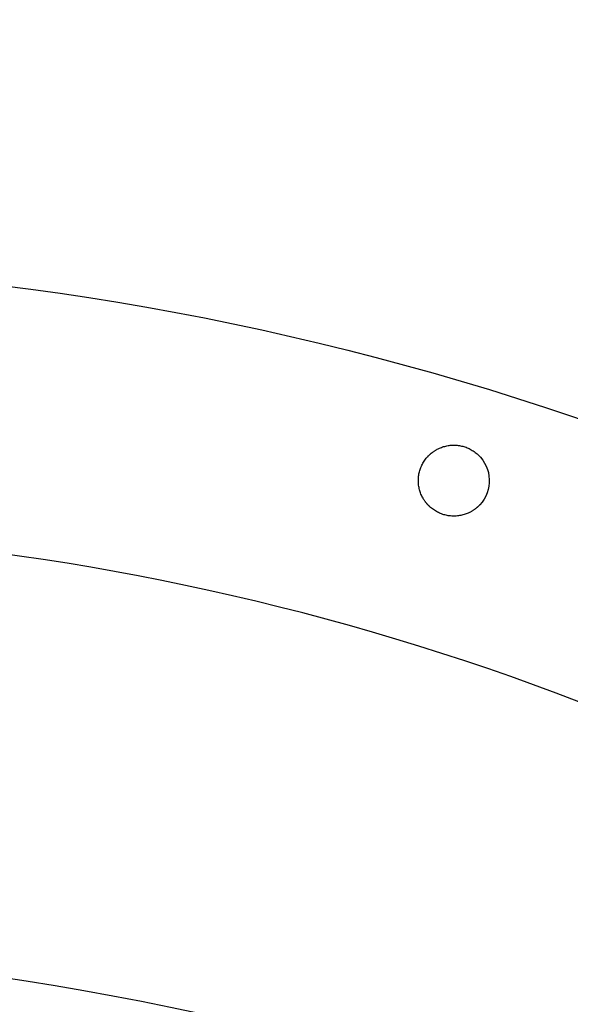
# Model space of a CAD drawing. Extents: x 22 to 270, y 37 to 166.
# Tile 9 of 14: x 177 to 208, y 111 to 166. Entities that reach past the tile are written whole.
import ezdxf

# ---------------------------------------------------------------- set-up
doc = ezdxf.new("R2010")
doc.units = 0
doc.layers.get('0').update_dxf_attribs({"linetype": 'CONTINUOUS'})

msp = doc.modelspace()

# ---------------------------------------------------------------- linework, layer by layer
at = {"color": 3}
for points in [[(64.926162, 123.686818), (125.952315, 166.417885), (208.395406, 161.375479), (263.759208, 111.525581)], [(64.926162, 123.686818), (125.952315, 166.417885), (208.395406, 161.375479), (263.759208, 111.525581)], [(239.295356, 111.820816), (190.327399, 145.790285), (124.092106, 146.803683), (73.529706, 111.399484)], [(61.382315, 85.121425), (122.408467, 127.852489), (204.851559, 122.810087), (260.21536, 72.960188)], [(61.382315, 85.121425), (122.408467, 127.852489), (204.851559, 122.810087), (260.21536, 72.960188)]]:
    msp.add_open_spline(points, degree=3, dxfattribs=at)
at = {"color": 1}
for points in [[(200.997484, 142.232482), (201.036919, 142.249979), (201.076927, 142.266433), (201.117423, 142.281447)], [(200.997484, 142.232482), (201.036919, 142.249979), (201.076927, 142.266433), (201.117423, 142.281447)], [(201.117423, 142.281447), (201.157741, 142.296405), (201.198548, 142.310033), (201.239749, 142.322341)], [(201.117423, 142.281447), (201.157741, 142.296405), (201.198548, 142.310033), (201.239749, 142.322341)], [(201.239749, 142.322341), (201.280813, 142.334477), (201.322274, 142.345483), (201.364043, 142.355164)], [(201.239749, 142.322341), (201.280813, 142.334477), (201.322274, 142.345483), (201.364043, 142.355164)], [(201.364043, 142.355164), (201.40571, 142.364759), (201.447688, 142.372944), (201.489883, 142.379999)], [(201.364043, 142.355164), (201.40571, 142.364759), (201.447688, 142.372944), (201.489883, 142.379999)], [(201.489883, 142.379999), (201.532016, 142.386772), (201.574369, 142.392417), (201.616852, 142.39665)], [(201.489883, 142.379999), (201.532016, 142.386772), (201.574369, 142.392417), (201.616852, 142.39665)], [(201.616852, 142.396647), (201.659301, 142.400881), (201.701883, 142.403703), (201.744524, 142.405114)], [(201.616852, 142.396647), (201.659301, 142.400881), (201.701883, 142.403703), (201.744524, 142.405114)], [(201.744524, 142.405117), (201.829794, 142.407939), (201.915305, 142.405117), (202.000299, 142.397779)], [(201.744524, 142.405117), (201.829794, 142.407939), (201.915305, 142.405117), (202.000299, 142.397779)], [(202.000299, 142.397776), (202.085558, 142.389874), (202.170301, 142.37661), (202.253842, 142.357785)], [(202.000299, 142.397776), (202.085558, 142.389874), (202.170301, 142.37661), (202.253842, 142.357785)], [(202.253842, 142.357785), (202.337941, 142.338877), (202.420824, 142.314605), (202.501782, 142.285031)], [(202.253842, 142.357785), (202.337941, 142.338877), (202.420824, 142.314605), (202.501782, 142.285031)], [(202.501782, 142.285031), (202.583641, 142.255116), (202.663532, 142.21981), (202.740751, 142.179396)], [(202.501782, 142.285031), (202.583641, 142.255116), (202.663532, 142.21981), (202.740751, 142.179396)], [(200.179855, 141.55904), (200.232267, 141.633123), (200.289753, 141.703654), (200.351585, 141.769976)], [(200.179855, 141.55904), (200.232267, 141.633123), (200.289753, 141.703654), (200.351585, 141.769976)], [(200.351898, 141.767718), (200.351938, 141.767743), (200.351963, 141.767774), (200.351991, 141.767803)], [(200.351898, 141.767718), (200.351938, 141.767743), (200.351963, 141.767774), (200.351991, 141.767803)], [(200.351991, 141.767803), (200.352019, 141.767859), (200.35205, 141.767887), (200.352081, 141.767916)], [(200.351991, 141.767803), (200.352019, 141.767859), (200.35205, 141.767887), (200.352081, 141.767916)], [(200.352081, 141.767916), (200.352146, 141.767972), (200.352206, 141.768057), (200.352268, 141.768113)], [(200.352081, 141.767916), (200.352146, 141.767972), (200.352206, 141.768057), (200.352268, 141.768113)], [(200.352268, 141.768113), (200.352389, 141.768251), (200.352513, 141.768367), (200.35255, 141.768113)], [(200.352268, 141.768113), (200.352389, 141.768251), (200.352513, 141.768367), (200.35255, 141.768113)], [(200.35255, 141.768113), (200.352674, 141.768251), (200.352795, 141.768367), (200.352832, 141.768113)], [(200.35255, 141.768113), (200.352674, 141.768251), (200.352795, 141.768367), (200.352832, 141.768113)], [(200.352832, 141.768113), (200.352954, 141.768251), (200.353075, 141.768367), (200.353114, 141.768113)], [(200.352832, 141.768113), (200.352954, 141.768251), (200.353075, 141.768367), (200.353114, 141.768113)], [(200.353114, 141.768113), (200.35336, 141.768367), (200.353679, 141.768113), (200.353961, 141.768113)], [(200.353114, 141.768113), (200.35336, 141.768367), (200.353679, 141.768113), (200.353961, 141.768113)], [(200.353961, 141.768113), (200.354207, 141.768367), (200.354525, 141.768113), (200.354808, 141.768113)], [(200.353961, 141.768113), (200.354207, 141.768367), (200.354525, 141.768113), (200.354808, 141.768113)], [(200.354808, 141.768113), (200.355372, 141.768113), (200.355654, 141.768113), (200.356219, 141.770935)], [(200.354808, 141.768113), (200.355372, 141.768113), (200.355654, 141.768113), (200.356219, 141.770935)], [(200.356219, 141.770935), (200.356783, 141.770935), (200.357065, 141.770935), (200.35763, 141.773758)], [(200.356219, 141.770935), (200.356783, 141.770935), (200.357065, 141.770935), (200.35763, 141.773758)], [(200.35763, 141.773758), (200.358194, 141.773758), (200.358477, 141.773758), (200.359041, 141.77658)], [(200.35763, 141.773758), (200.358194, 141.773758), (200.358477, 141.773758), (200.359041, 141.77658)], [(200.359041, 141.77658), (200.359605, 141.77658), (200.359888, 141.77658), (200.360452, 141.779402)], [(200.359041, 141.77658), (200.359605, 141.77658), (200.359888, 141.77658), (200.360452, 141.779402)], [(200.360452, 141.779399), (200.361299, 141.779399), (200.362428, 141.782221), (200.363415, 141.782504)], [(200.360452, 141.779399), (200.361299, 141.779399), (200.362428, 141.782221), (200.363415, 141.782504)], [(200.363415, 141.782506), (200.364262, 141.782506), (200.365391, 141.785329), (200.366379, 141.785611)], [(200.363415, 141.782506), (200.364262, 141.782506), (200.365391, 141.785329), (200.366379, 141.785611)], [(200.366379, 141.785611), (200.367508, 141.785611), (200.368354, 141.788433), (200.369342, 141.788715)], [(200.366379, 141.785611), (200.367508, 141.785611), (200.368354, 141.788433), (200.369342, 141.788715)], [(200.369342, 141.788715), (200.371318, 141.791538), (200.373321, 141.792949), (200.375297, 141.794924)], [(200.369342, 141.788715), (200.371318, 141.791538), (200.373321, 141.792949), (200.375297, 141.794924)], [(200.375297, 141.794921), (200.377273, 141.797744), (200.379276, 141.799155), (200.38128, 141.80113)], [(200.375297, 141.794921), (200.377273, 141.797744), (200.379276, 141.799155), (200.38128, 141.80113)], [(200.38128, 141.80113), (200.383256, 141.803953), (200.385288, 141.805364), (200.387291, 141.807339)], [(200.38128, 141.80113), (200.383256, 141.803953), (200.385288, 141.805364), (200.387291, 141.807339)], [(200.387291, 141.807342), (200.389267, 141.810164), (200.391299, 141.811293), (200.393303, 141.813551)], [(200.387291, 141.807342), (200.389267, 141.810164), (200.391299, 141.811293), (200.393303, 141.813551)], [(200.393303, 141.813548), (200.395278, 141.81637), (200.397339, 141.817499), (200.399342, 141.819757)], [(200.393303, 141.813548), (200.395278, 141.81637), (200.397339, 141.817499), (200.399342, 141.819757)], [(200.399342, 141.81976), (200.403378, 141.823711), (200.407414, 141.827662), (200.411478, 141.831895)], [(200.399342, 141.81976), (200.403378, 141.823711), (200.407414, 141.827662), (200.411478, 141.831895)], [(200.411478, 141.831895), (200.415542, 141.835846), (200.419606, 141.839798), (200.423698, 141.843749)], [(200.411478, 141.831895), (200.415542, 141.835846), (200.419606, 141.839798), (200.423698, 141.843749)], [(200.423698, 141.843749), (200.42779, 141.8477), (200.431883, 141.851651), (200.436003, 141.855602)], [(200.423698, 141.843749), (200.42779, 141.8477), (200.431883, 141.851651), (200.436003, 141.855602)], [(200.436003, 141.855599), (200.440095, 141.85955), (200.444244, 141.863501), (200.448364, 141.86717)], [(200.436003, 141.855599), (200.440095, 141.85955), (200.444244, 141.863501), (200.448364, 141.86717)], [(200.448364, 141.867173), (200.456633, 141.874793), (200.464959, 141.882695), (200.473341, 141.890315)], [(200.448364, 141.867173), (200.456633, 141.874793), (200.464959, 141.882695), (200.473341, 141.890315)], [(200.473341, 141.890315), (200.481695, 141.897935), (200.490133, 141.905273), (200.498628, 141.912893)], [(200.473341, 141.890315), (200.481695, 141.897935), (200.490133, 141.905273), (200.498628, 141.912893)], [(200.498628, 141.912893), (200.507095, 141.920231), (200.515618, 141.927569), (200.524197, 141.934906)], [(200.498628, 141.912893), (200.507095, 141.920231), (200.515618, 141.927569), (200.524197, 141.934906)], [(200.524197, 141.934906), (200.532749, 141.942244), (200.541385, 141.9493), (200.550049, 141.956355)], [(200.524197, 141.934906), (200.532749, 141.942244), (200.541385, 141.9493), (200.550049, 141.956355)], [(200.550049, 141.956355), (200.558713, 141.963411), (200.567406, 141.970466), (200.576183, 141.97724)], [(200.550049, 141.956355), (200.558713, 141.963411), (200.567406, 141.970466), (200.576183, 141.97724)], [(200.576183, 141.97724), (200.584932, 141.984013), (200.593737, 141.991069), (200.602599, 141.997842)], [(200.576183, 141.97724), (200.584932, 141.984013), (200.593737, 141.991069), (200.602599, 141.997842)], [(200.602599, 141.997839), (200.620238, 142.011386), (200.638125, 142.024368), (200.656218, 142.037381)], [(200.602599, 141.997839), (200.620238, 142.011386), (200.638125, 142.024368), (200.656218, 142.037381)], [(200.656218, 142.037381), (200.674224, 142.050081), (200.692436, 142.062781), (200.710856, 142.074914)], [(200.656218, 142.037381), (200.674224, 142.050081), (200.692436, 142.062781), (200.710856, 142.074914)], [(200.710856, 142.074914), (200.729201, 142.08705), (200.747732, 142.098903), (200.766463, 142.11042)], [(200.710856, 142.074914), (200.729201, 142.08705), (200.747732, 142.098903), (200.766463, 142.11042)], [(200.766463, 142.11042), (200.785118, 142.121992), (200.803956, 142.132998), (200.822981, 142.143948)], [(200.766463, 142.11042), (200.785118, 142.121992), (200.803956, 142.132998), (200.822981, 142.143948)], [(200.822981, 142.143948), (200.841918, 142.154673), (200.861058, 142.165397), (200.880356, 142.175473)], [(200.822981, 142.143948), (200.841918, 142.154673), (200.861058, 142.165397), (200.880356, 142.175473)], [(200.880356, 142.175473), (200.918758, 142.195793), (200.957832, 142.214755), (200.997484, 142.232482)], [(200.880356, 142.175473), (200.918758, 142.195793), (200.957832, 142.214755), (200.997484, 142.232482)], [(202.740751, 142.179396), (202.819268, 142.138304), (202.895022, 142.091963), (202.967384, 142.040768)], [(202.740751, 142.179396), (202.819268, 142.138304), (202.895022, 142.091963), (202.967384, 142.040768)], [(202.967384, 142.040768), (203.04147, 141.988359), (203.112003, 141.930871), (203.178311, 141.869036)], [(202.967384, 142.040768), (203.04147, 141.988359), (203.112003, 141.930871), (203.178311, 141.869036)], [(203.178599, 141.866411), (203.986398, 141.113104), (204.030699, 139.847619), (203.277298, 139.03973)], [(203.178599, 141.866411), (203.986398, 141.113104), (204.030699, 139.847619), (203.277298, 139.03973)], [(199.935612, 141.093433), (199.965527, 141.175305), (200.000836, 141.255202), (200.041236, 141.332418)], [(199.935612, 141.093433), (199.965527, 141.175305), (200.000836, 141.255202), (200.041236, 141.332418)], [(200.041236, 141.332418), (200.082319, 141.410933), (200.128666, 141.486681), (200.179855, 141.55904)], [(200.041236, 141.332418), (200.082319, 141.410933), (200.128666, 141.486681), (200.179855, 141.55904)], [(199.815535, 140.336174), (199.812571, 140.421462), (199.81497, 140.506972), (199.822872, 140.591952)], [(199.815535, 140.336174), (199.812571, 140.421462), (199.81497, 140.506972), (199.822872, 140.591952)], [(199.822872, 140.591952), (199.830775, 140.677211), (199.844124, 140.761963), (199.862863, 140.8455)], [(199.822872, 140.591952), (199.830775, 140.677211), (199.844124, 140.761963), (199.862863, 140.8455)], [(199.862863, 140.8455), (199.881716, 140.929603), (199.906029, 141.012491), (199.935612, 141.093433)], [(199.862863, 140.8455), (199.881716, 140.929603), (199.906029, 141.012491), (199.935612, 141.093433)], [(199.824058, 140.208522), (199.819853, 140.250968), (199.81703, 140.293558), (199.815535, 140.336174)], [(199.824058, 140.208522), (199.819853, 140.250968), (199.81703, 140.293558), (199.815535, 140.336174)], [(199.840709, 140.081553), (199.833823, 140.123686), (199.828263, 140.166019), (199.824058, 140.208522)], [(199.840709, 140.081553), (199.833823, 140.123686), (199.828263, 140.166019), (199.824058, 140.208522)], [(199.86546, 139.955707), (199.855864, 139.997363), (199.847623, 140.039361), (199.840709, 140.081553)], [(199.86546, 139.955707), (199.855864, 139.997363), (199.847623, 140.039361), (199.840709, 140.081553)], [(199.898291, 139.83142), (199.886014, 139.87248), (199.875064, 139.913941), (199.86546, 139.955707)], [(199.898291, 139.83142), (199.886014, 139.87248), (199.875064, 139.913941), (199.86546, 139.955707)], [(199.939196, 139.709073), (199.924238, 139.749406), (199.910604, 139.790215), (199.898291, 139.83142)], [(199.939196, 139.709073), (199.924238, 139.749406), (199.910604, 139.790215), (199.898291, 139.83142)], [(199.988159, 139.58916), (199.970548, 139.628586), (199.95421, 139.668577), (199.939196, 139.709073)], [(199.988159, 139.58916), (199.970548, 139.628586), (199.95421, 139.668577), (199.939196, 139.709073)], [(200.045162, 139.47201), (200.024898, 139.51042), (200.005871, 139.549508), (199.988159, 139.58916)], [(200.045162, 139.47201), (200.024898, 139.51042), (200.005871, 139.549508), (199.988159, 139.58916)], [(200.076675, 139.414634), (200.065866, 139.433543), (200.055339, 139.452734), (200.045162, 139.47201)], [(200.076675, 139.414634), (200.065866, 139.433543), (200.055339, 139.452734), (200.045162, 139.47201)], [(200.110192, 139.358133), (200.098705, 139.37676), (200.087529, 139.395609), (200.076675, 139.414634)], [(200.110192, 139.358133), (200.098705, 139.37676), (200.087529, 139.395609), (200.076675, 139.414634)], [(200.145715, 139.302507), (200.133579, 139.320851), (200.121726, 139.339393), (200.110192, 139.358133)], [(200.145715, 139.302507), (200.133579, 139.320851), (200.121726, 139.339393), (200.110192, 139.358133)], [(200.183236, 139.247869), (200.170423, 139.265931), (200.157921, 139.284106), (200.145715, 139.302507)], [(200.183236, 139.247869), (200.170423, 139.265931), (200.157921, 139.284106), (200.145715, 139.302507)], [(200.222762, 139.194246), (200.2093, 139.212026), (200.19612, 139.229775), (200.183236, 139.247869)], [(200.222762, 139.194246), (200.2093, 139.212026), (200.19612, 139.229775), (200.183236, 139.247869)], [(200.243279, 139.168), (200.236365, 139.176749), (200.229535, 139.185498), (200.222762, 139.194246)], [(200.243279, 139.168), (200.236365, 139.176749), (200.229535, 139.185498), (200.222762, 139.194246)], [(200.264305, 139.14175), (200.257221, 139.150499), (200.250222, 139.159248), (200.243279, 139.167997)], [(200.264305, 139.14175), (200.257221, 139.150499), (200.250222, 139.159248), (200.243279, 139.167997)], [(200.28581, 139.115789), (200.278557, 139.124255), (200.271388, 139.133004), (200.264305, 139.141753)], [(200.28581, 139.115789), (200.278557, 139.124255), (200.271388, 139.133004), (200.264305, 139.141753)], [(200.307823, 139.090106), (200.300429, 139.098573), (200.293091, 139.10704), (200.28581, 139.115789)], [(200.307823, 139.090106), (200.300429, 139.098573), (200.293091, 139.10704), (200.28581, 139.115789)], [(200.330316, 139.064706), (200.322753, 139.073173), (200.315246, 139.08164), (200.307823, 139.090106)], [(200.330316, 139.064706), (200.322753, 139.073173), (200.315246, 139.08164), (200.307823, 139.090106)], [(200.353318, 139.039868), (200.345585, 139.048053), (200.337908, 139.056519), (200.330316, 139.064704)], [(200.353318, 139.039868), (200.345585, 139.048053), (200.337908, 139.056519), (200.330316, 139.064704)], [(200.365002, 139.027453), (200.361079, 139.031686), (200.357184, 139.035638), (200.353318, 139.039871)], [(200.365002, 139.027453), (200.361079, 139.031686), (200.357184, 139.035638), (200.353318, 139.039871)], [(200.376827, 139.015318), (200.372876, 139.019269), (200.368924, 139.023502), (200.365002, 139.027453)], [(200.376827, 139.015318), (200.372876, 139.019269), (200.368924, 139.023502), (200.365002, 139.027453)], [(200.388765, 139.003182), (200.384757, 139.007133), (200.380778, 139.011366), (200.376827, 139.015318)], [(200.388765, 139.003182), (200.384757, 139.007133), (200.380778, 139.011366), (200.376827, 139.015318)], [(200.400816, 138.991046), (200.39678, 138.994998), (200.392744, 138.999231), (200.388765, 139.003182)], [(200.400816, 138.991046), (200.39678, 138.994998), (200.392744, 138.999231), (200.388765, 139.003182)], [(200.406883, 138.98512), (200.404908, 138.987942), (200.402819, 138.989071), (200.400816, 138.991046)], [(200.406883, 138.98512), (200.404908, 138.987942), (200.402819, 138.989071), (200.400816, 138.991046)], [(200.412979, 138.97919), (200.411004, 138.982013), (200.408915, 138.983141), (200.406883, 138.985117)], [(200.412979, 138.97919), (200.411004, 138.982013), (200.408915, 138.983141), (200.406883, 138.985117)], [(200.419132, 138.973266), (200.417156, 138.976089), (200.41504, 138.977218), (200.412979, 138.979193)], [(200.419132, 138.973266), (200.417156, 138.976089), (200.41504, 138.977218), (200.412979, 138.979193)], [(200.425312, 138.96734), (200.423337, 138.970162), (200.421192, 138.971291), (200.419132, 138.973266)], [(200.425312, 138.96734), (200.423337, 138.970162), (200.421192, 138.971291), (200.419132, 138.973266)], [(200.431521, 138.96141), (200.429546, 138.964233), (200.427373, 138.965361), (200.425312, 138.967337)], [(200.431521, 138.96141), (200.429546, 138.964233), (200.427373, 138.965361), (200.425312, 138.967337)], [(200.434626, 138.958588), (200.433497, 138.958588), (200.43265, 138.96141), (200.431521, 138.96141)], [(200.434626, 138.958588), (200.433497, 138.958588), (200.43265, 138.96141), (200.431521, 138.96141)], [(200.437758, 138.955486), (200.43663, 138.955486), (200.435783, 138.958309), (200.434626, 138.958591)], [(200.437758, 138.955486), (200.43663, 138.955486), (200.435783, 138.958309), (200.434626, 138.958591)], [(200.440891, 138.952661), (200.439762, 138.952661), (200.438916, 138.955484), (200.437758, 138.955484)], [(200.440891, 138.952661), (200.439762, 138.952661), (200.438916, 138.955484), (200.437758, 138.955484)], [(200.442584, 138.949842), (200.44202, 138.949842), (200.441456, 138.949842), (200.440891, 138.952664)], [(200.442584, 138.949842), (200.44202, 138.949842), (200.441456, 138.949842), (200.440891, 138.952664)], [(200.444278, 138.94702), (200.443713, 138.94702), (200.443149, 138.94702), (200.442584, 138.949842)], [(200.444278, 138.94702), (200.443713, 138.94702), (200.443149, 138.94702), (200.442584, 138.949842)], [(200.445971, 138.944198), (200.445407, 138.944198), (200.444842, 138.944198), (200.444278, 138.94702)], [(200.445971, 138.944198), (200.445407, 138.944198), (200.444842, 138.944198), (200.444278, 138.94702)], [(200.447664, 138.941375), (200.4471, 138.941375), (200.446536, 138.941375), (200.445971, 138.944198)], [(200.447664, 138.941375), (200.4471, 138.941375), (200.446536, 138.941375), (200.445971, 138.944198)], [(200.448511, 138.941375), (200.448249, 138.941598), (200.447947, 138.941375), (200.447664, 138.941375)], [(200.448511, 138.941375), (200.448249, 138.941598), (200.447947, 138.941375), (200.447664, 138.941375)], [(200.449358, 138.941375), (200.449095, 138.941629), (200.448793, 138.941375), (200.448511, 138.941375)], [(200.449358, 138.941375), (200.449095, 138.941629), (200.448793, 138.941375), (200.448511, 138.941375)], [(200.44964, 138.941375), (200.449507, 138.941516), (200.449378, 138.941629), (200.449358, 138.941375)], [(200.44964, 138.941375), (200.449507, 138.941516), (200.449378, 138.941629), (200.449358, 138.941375)], [(200.449922, 138.941375), (200.449792, 138.941516), (200.44966, 138.941629), (200.44964, 138.941375)], [(200.449922, 138.941375), (200.449792, 138.941516), (200.44966, 138.941629), (200.44964, 138.941375)], [(200.450204, 138.941375), (200.450072, 138.941516), (200.449942, 138.941629), (200.449922, 138.941375)], [(200.450204, 138.941375), (200.450072, 138.941516), (200.449942, 138.941629), (200.449922, 138.941375)], [(200.450402, 138.941203), (200.450337, 138.941262), (200.450272, 138.941319), (200.450204, 138.941375)], [(200.450402, 138.941203), (200.450337, 138.941262), (200.450272, 138.941319), (200.450204, 138.941375)], [(200.450501, 138.941121), (200.450464, 138.94115), (200.450433, 138.941178), (200.450402, 138.941203)], [(200.450501, 138.941121), (200.450464, 138.94115), (200.450433, 138.941178), (200.450402, 138.941203)], [(200.4506, 138.941008), (200.450574, 138.941065), (200.450535, 138.94109), (200.450501, 138.941121)], [(200.4506, 138.941008), (200.450574, 138.941065), (200.450535, 138.94109), (200.450501, 138.941121)], [(200.661832, 138.766962), (200.587737, 138.819371), (200.517198, 138.876859), (200.450885, 138.938691)], [(200.661832, 138.766962), (200.587737, 138.819371), (200.517198, 138.876859), (200.450885, 138.938691)], [(203.180834, 138.940554), (203.172565, 138.932934), (203.16424, 138.925032), (203.155858, 138.917412)], [(203.180834, 138.940554), (203.172565, 138.932934), (203.16424, 138.925032), (203.155858, 138.917412)], [(203.193196, 138.952128), (203.189103, 138.948177), (203.184955, 138.944226), (203.180834, 138.940557)], [(203.193196, 138.952128), (203.189103, 138.948177), (203.184955, 138.944226), (203.180834, 138.940557)], [(203.205501, 138.963981), (203.201408, 138.96003), (203.197316, 138.956079), (203.193196, 138.952128)], [(203.205501, 138.963981), (203.201408, 138.96003), (203.197316, 138.956079), (203.193196, 138.952128)], [(203.217721, 138.975835), (203.213657, 138.971884), (203.209593, 138.967932), (203.205501, 138.963981)], [(203.217721, 138.975835), (203.213657, 138.971884), (203.209593, 138.967932), (203.205501, 138.963981)], [(203.229856, 138.987967), (203.225821, 138.984016), (203.221785, 138.979783), (203.217721, 138.975832)], [(203.229856, 138.987967), (203.225821, 138.984016), (203.221785, 138.979783), (203.217721, 138.975832)], [(203.235896, 138.993894), (203.23392, 138.991072), (203.23186, 138.989943), (203.229856, 138.987967)], [(203.235896, 138.993894), (203.23392, 138.991072), (203.23186, 138.989943), (203.229856, 138.987967)], [(203.241907, 139.000106), (203.239932, 138.997284), (203.2379, 138.996155), (203.235896, 138.993897)], [(203.241907, 139.000106), (203.239932, 138.997284), (203.2379, 138.996155), (203.235896, 138.993897)], [(203.247919, 139.006315), (203.245943, 139.003492), (203.243911, 139.002364), (203.241907, 139.000106)], [(203.247919, 139.006315), (203.245943, 139.003492), (203.243911, 139.002364), (203.241907, 139.000106)], [(203.253902, 139.012524), (203.251926, 139.009701), (203.249922, 139.00829), (203.247919, 139.006315)], [(203.253902, 139.012524), (203.251926, 139.009701), (203.249922, 139.00829), (203.247919, 139.006315)], [(203.259857, 139.018732), (203.257881, 139.01591), (203.255877, 139.014499), (203.253902, 139.012524)], [(203.259857, 139.018732), (203.257881, 139.01591), (203.255877, 139.014499), (203.253902, 139.012524)], [(203.26282, 139.021837), (203.261691, 139.021837), (203.260844, 139.019015), (203.259857, 139.018732)], [(203.26282, 139.021837), (203.261691, 139.021837), (203.260844, 139.019015), (203.259857, 139.018732)], [(203.265783, 139.024941), (203.264937, 139.024941), (203.263808, 139.022119), (203.26282, 139.021837)], [(203.265783, 139.024941), (203.264937, 139.024941), (203.263808, 139.022119), (203.26282, 139.021837)], [(203.268747, 139.028046), (203.2679, 139.028046), (203.266771, 139.025224), (203.265783, 139.024941)], [(203.268747, 139.028046), (203.2679, 139.028046), (203.266771, 139.025224), (203.265783, 139.024941)], [(203.270158, 139.030868), (203.269593, 139.030868), (203.269311, 139.030868), (203.268747, 139.028046)], [(203.270158, 139.030868), (203.269593, 139.030868), (203.269311, 139.030868), (203.268747, 139.028046)], [(203.271569, 139.033687), (203.271004, 139.033687), (203.270722, 139.033687), (203.270158, 139.030865)], [(203.271569, 139.033687), (203.271004, 139.033687), (203.270722, 139.033687), (203.270158, 139.030865)], [(203.27298, 139.036512), (203.272415, 139.036512), (203.272133, 139.036512), (203.271569, 139.03369)], [(203.27298, 139.036512), (203.272415, 139.036512), (203.272133, 139.036512), (203.271569, 139.03369)], [(203.274391, 139.039335), (203.273827, 139.039335), (203.273544, 139.039335), (203.27298, 139.036512)], [(203.274391, 139.039335), (203.273827, 139.039335), (203.273544, 139.039335), (203.27298, 139.036512)], [(203.275238, 139.039335), (203.274992, 139.039052), (203.274673, 139.039335), (203.274391, 139.039335)], [(203.275238, 139.039335), (203.274992, 139.039052), (203.274673, 139.039335), (203.274391, 139.039335)], [(203.276084, 139.039335), (203.275839, 139.039052), (203.27552, 139.039335), (203.275238, 139.039335)], [(203.276084, 139.039335), (203.275839, 139.039052), (203.27552, 139.039335), (203.275238, 139.039335)], [(203.276367, 139.039335), (203.276245, 139.039194), (203.276121, 139.039335), (203.276084, 139.039335)], [(203.276367, 139.039335), (203.276245, 139.039194), (203.276121, 139.039335), (203.276084, 139.039335)], [(203.276649, 139.039335), (203.276525, 139.039194), (203.276403, 139.039052), (203.276367, 139.039335)], [(203.276649, 139.039335), (203.276525, 139.039194), (203.276403, 139.039052), (203.276367, 139.039335)], [(203.276931, 139.039335), (203.27681, 139.039194), (203.276685, 139.039052), (203.276649, 139.039335)], [(203.276931, 139.039335), (203.27681, 139.039194), (203.276685, 139.039052), (203.276649, 139.039335)], [(203.277114, 139.039529), (203.277052, 139.039448), (203.276993, 139.039388), (203.276931, 139.039335)], [(203.277114, 139.039529), (203.277052, 139.039448), (203.276993, 139.039388), (203.276931, 139.039335)], [(203.277208, 139.039614), (203.277179, 139.039589), (203.277145, 139.03956), (203.277114, 139.039529)], [(203.277208, 139.039614), (203.277179, 139.039589), (203.277145, 139.03956), (203.277114, 139.039529)], [(203.277298, 139.03973), (203.277261, 139.039702), (203.277236, 139.039642), (203.277208, 139.039614)], [(203.277298, 139.03973), (203.277261, 139.039702), (203.277236, 139.039642), (203.277208, 139.039614)], [(200.888479, 138.628363), (200.809956, 138.669426), (200.734199, 138.715795), (200.661832, 138.766962)], [(200.888479, 138.628363), (200.809956, 138.669426), (200.734199, 138.715795), (200.661832, 138.766962)], [(201.127456, 138.522724), (201.045595, 138.552642), (200.9657, 138.587948), (200.888479, 138.628363)], [(201.127456, 138.522724), (201.045595, 138.552642), (200.9657, 138.587948), (200.888479, 138.628363)], [(201.375399, 138.44997), (201.291297, 138.468879), (201.208414, 138.49315), (201.127456, 138.522724)], [(201.375399, 138.44997), (201.291297, 138.468879), (201.208414, 138.49315), (201.127456, 138.522724)], [(201.628939, 138.409979), (201.54368, 138.417881), (201.45894, 138.431146), (201.375399, 138.44997)], [(201.628939, 138.409979), (201.54368, 138.417881), (201.45894, 138.431146), (201.375399, 138.44997)], [(201.884709, 138.402641), (201.799441, 138.399819), (201.713933, 138.402641), (201.628939, 138.409979)], [(201.884709, 138.402641), (201.799441, 138.399819), (201.713933, 138.402641), (201.628939, 138.409979)], [(202.012378, 138.411108), (201.969929, 138.406875), (201.92735, 138.404052), (201.884709, 138.402641)], [(202.012378, 138.411108), (201.969929, 138.406875), (201.92735, 138.404052), (201.884709, 138.402641)], [(202.139341, 138.427756), (202.097211, 138.420983), (202.054861, 138.415339), (202.012378, 138.411105)], [(202.139341, 138.427756), (202.097211, 138.420983), (202.054861, 138.415339), (202.012378, 138.411105)], [(202.265178, 138.452595), (202.223511, 138.442999), (202.181536, 138.434815), (202.139341, 138.427759)], [(202.265178, 138.452595), (202.223511, 138.442999), (202.181536, 138.434815), (202.139341, 138.427759)], [(202.389469, 138.485414), (202.348406, 138.473279), (202.306947, 138.462272), (202.265178, 138.452595)], [(202.389469, 138.485414), (202.348406, 138.473279), (202.306947, 138.462272), (202.265178, 138.452595)], [(202.511793, 138.526308), (202.471474, 138.511351), (202.430671, 138.497722), (202.389469, 138.485414)], [(202.511793, 138.526308), (202.471474, 138.511351), (202.430671, 138.497722), (202.389469, 138.485414)], [(202.631726, 138.575277), (202.592291, 138.557779), (202.552286, 138.541325), (202.511793, 138.526308)], [(202.631726, 138.575277), (202.592291, 138.557779), (202.552286, 138.541325), (202.511793, 138.526308)], [(202.748848, 138.632286), (202.710449, 138.611966), (202.671375, 138.592997), (202.631726, 138.575277)], [(202.748848, 138.632286), (202.710449, 138.611966), (202.671375, 138.592997), (202.631726, 138.575277)], [(202.806224, 138.66381), (202.787287, 138.653085), (202.768146, 138.642361), (202.748848, 138.632286)], [(202.806224, 138.66381), (202.787287, 138.653085), (202.768146, 138.642361), (202.748848, 138.632286)], [(202.862742, 138.69731), (202.844087, 138.685738), (202.825246, 138.674732), (202.806224, 138.66381)], [(202.862742, 138.69731), (202.844087, 138.685738), (202.825246, 138.674732), (202.806224, 138.66381)], [(202.918345, 138.732841), (202.900001, 138.720706), (202.88147, 138.708852), (202.862742, 138.69731)], [(202.918345, 138.732841), (202.900001, 138.720706), (202.88147, 138.708852), (202.862742, 138.69731)], [(202.97298, 138.770377), (202.954975, 138.757677), (202.936763, 138.744977), (202.918345, 138.732841)], [(202.97298, 138.770377), (202.954975, 138.757677), (202.936763, 138.744977), (202.918345, 138.732841)], [(203.0266, 138.809888), (203.008961, 138.796341), (202.991074, 138.783359), (202.97298, 138.770377)], [(203.0266, 138.809888), (203.008961, 138.796341), (202.991074, 138.783359), (202.97298, 138.770377)], [(203.053016, 138.830487), (203.044267, 138.823714), (203.035462, 138.816659), (203.0266, 138.809885)], [(203.053016, 138.830487), (203.044267, 138.823714), (203.035462, 138.816659), (203.0266, 138.809885)], [(203.07915, 138.851375), (203.070485, 138.844319), (203.061793, 138.837264), (203.053016, 138.83049)], [(203.07915, 138.851375), (203.070485, 138.844319), (203.061793, 138.837264), (203.053016, 138.83049)], [(203.105001, 138.872824), (203.09645, 138.865486), (203.087814, 138.85843), (203.07915, 138.851375)], [(203.105001, 138.872824), (203.09645, 138.865486), (203.087814, 138.85843), (203.07915, 138.851375)], [(203.130571, 138.894834), (203.122104, 138.887496), (203.113581, 138.880159), (203.105001, 138.872821)], [(203.130571, 138.894834), (203.122104, 138.887496), (203.113581, 138.880159), (203.105001, 138.872821)], [(203.155858, 138.917415), (203.147504, 138.909795), (203.139065, 138.902457), (203.130571, 138.894837)], [(203.155858, 138.917415), (203.147504, 138.909795), (203.139065, 138.902457), (203.130571, 138.894837)]]:
    msp.add_open_spline(points, degree=3, dxfattribs=at)

doc.saveas('drawing.dxf')
